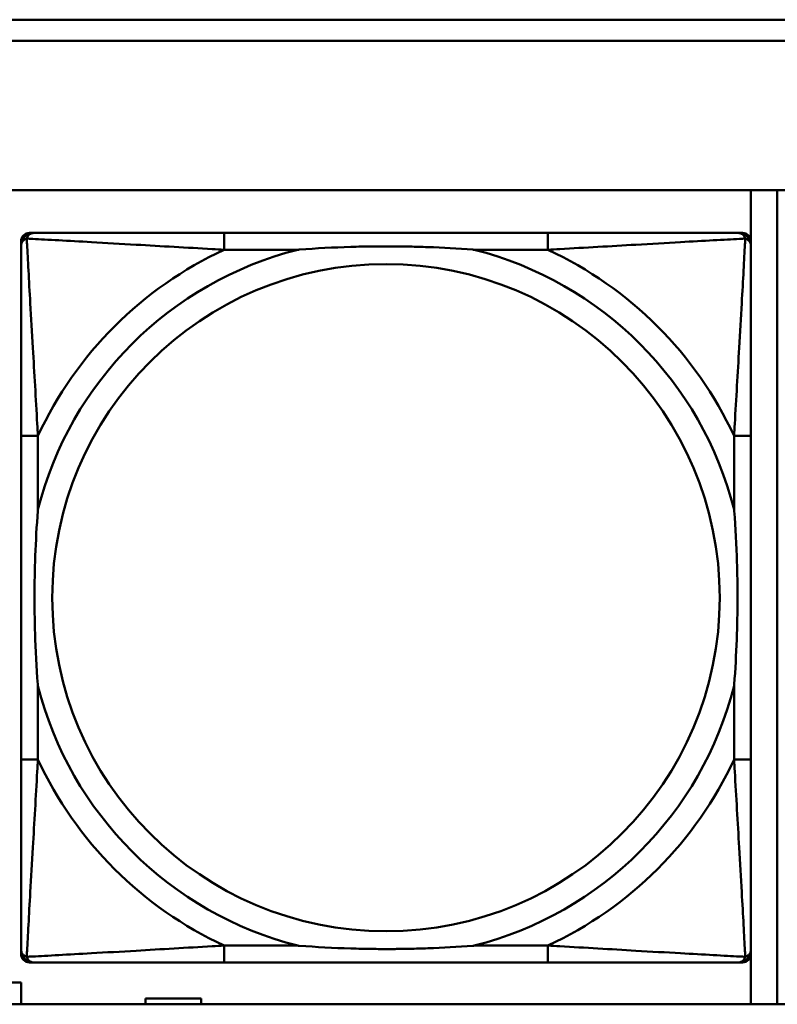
# Model space of a CAD drawing. Header units: inches. Extents: x 7.4 to 53, y 27.5 to 52.4.
# Tile 56 of 128: x 35.743 to 36.455, y 30.172 to 31.096. Entities that reach past the tile are written whole.
import ezdxf

# ---------------------------------------------------------------- set-up
doc = ezdxf.new("R2010")
doc.units = ezdxf.units.IN
doc.header["$MEASUREMENT"] = 0
doc.layers.add('Visible Edges(ANSI)', color=7, linetype='Continuous', lineweight=50)
doc.layers.add('Visible Tangent Edges(ANSI)', color=7, linetype='Continuous', lineweight=50)

msp = doc.modelspace()

# ---------------------------------------------------------------- linework, layer by layer
at = {"layer": 'Visible Edges(ANSI)'}
for p, q in [((34.00182, 31.09622), (42.14884, 31.09622)), ((42.14884, 31.07622), (34.00182, 31.07622)), ((25.05481, 30.93622), (42.14884, 30.93622)), ((36.42968, 30.93622), (36.42968, 30.88958)), ((36.45457, 30.17158), (36.45457, 30.93622)), ((35.75266, 30.89595), (35.75661, 30.89595)), ((36.23927, 30.89595), (35.93535, 30.89595)), ((36.41802, 30.89595), (36.42195, 30.89595)), ((35.74479, 30.21878), (35.74479, 30.88807)), ((36.42983, 30.88807), (36.42983, 30.88414)), ((35.7448, 30.70539), (35.7448, 30.40147)), ((36.42983, 30.40147), (36.42983, 30.70539)), ((36.42983, 30.22273), (36.42983, 30.21878)), ((36.42195, 30.21091), (35.75266, 30.21091)), ((35.93535, 30.21092), (36.23927, 30.21092)), ((36.42968, 30.21728), (36.42968, 30.17158)), ((35.72268, 30.19205), (35.74468, 30.19205)), ((35.74468, 30.19205), (35.74468, 30.17158)), ((42.14884, 30.17158), (25.05481, 30.17158)), ((35.86168, 30.17158), (35.86168, 30.17705)), ((35.86168, 30.17705), (35.91368, 30.17705)), ((35.91368, 30.17705), (35.91368, 30.17158))]:
    msp.add_line(p, q, dxfattribs=at)
for centre, radius, start, end in [((35.75266, 30.88807), 0.00787, 90, 180), ((35.75661, 30.88414), 0.01181, 90.00001, 180), ((36.41802, 30.88414), 0.01181, 0, 89.99999), ((36.42195, 30.88807), 0.00787, 0, 90), ((35.75266, 30.21878), 0.00787, 180, 270), ((35.75661, 30.22273), 0.01181, 180, 269.99999), ((36.41802, 30.22273), 0.01181, 270.00001, 360), ((36.42195, 30.21878), 0.00787, 270, 0)]:
    msp.add_arc(centre, radius, start, end, dxfattribs=at)
for points, knots in [([(35.93535, 30.89595), (35.93177, 30.89595), (35.92819, 30.89595), (35.92459, 30.89595), (35.89139, 30.89595), (35.85768, 30.89595), (35.82681, 30.89595), (35.79987, 30.89595), (35.77432, 30.89595), (35.76089, 30.89595), (35.75927, 30.89595), (35.75784, 30.89595), (35.75661, 30.89595)], [0, 0, 0, 0, 0.0272471, 0.0272471, 0.0272471, 0.2790553, 0.2790553, 0.2790553, 0.4988354, 0.4988354, 0.4988354, 0.5252205, 0.5252205, 0.5252205, 0.5252205]), ([(36.41802, 30.89595), (36.40313, 30.89595), (36.36153, 30.89595), (36.32088, 30.89595), (36.29435, 30.89595), (36.2665, 30.89595), (36.23927, 30.89595)], [-0.5252205, -0.5252205, -0.5252205, -0.5252205, -0.20743, -0.20743, -0.20743, 0, 0, 0, 0]), ([(35.7448, 30.88414), (35.7448, 30.86925), (35.7448, 30.82765), (35.7448, 30.787), (35.7448, 30.76047), (35.7448, 30.73262), (35.7448, 30.70539)], [-0.5252205, -0.5252205, -0.5252205, -0.5252205, -0.20743, -0.20743, -0.20743, 0, 0, 0, 0]), ([(36.00457, 30.8802), (36.005, 30.88023), (36.00544, 30.88027), (36.02194, 30.88151), (36.038, 30.88237), (36.06096, 30.88308), (36.06766, 30.88322), (36.07683, 30.88333), (36.07931, 30.88335), (36.08338, 30.88337), (36.08499, 30.88338), (36.08812, 30.88338), (36.08964, 30.88338), (36.09321, 30.88336), (36.09526, 30.88335), (36.10144, 30.88329), (36.10557, 30.88323), (36.1153, 30.88303), (36.1209, 30.88287), (36.14066, 30.88215), (36.15471, 30.88136), (36.16919, 30.88027), (36.16962, 30.88023), (36.17006, 30.8802)], [-0.416114, -0.416114, -0.416114, -0.416114, -0.4127691, -0.4127691, -0.2896446, -0.2896446, -0.2388934, -0.2388934, -0.2201881, -0.2201881, -0.2080204, -0.2080204, -0.196499, -0.196499, -0.1809939, -0.1809939, -0.149741, -0.149741, -0.1073162, -0.1073162, 0, 0, 0.0033356, 0.0033356, 0.0033356, 0.0033356]), ([(36.42983, 30.70539), (36.42983, 30.70897), (36.42983, 30.71256), (36.42983, 30.71615), (36.42983, 30.74936), (36.42983, 30.78306), (36.42983, 30.81393), (36.42983, 30.84087), (36.42983, 30.86642), (36.42983, 30.87986), (36.42983, 30.88147), (36.42983, 30.8829), (36.42983, 30.88414)], [0, 0, 0, 0, 0.0272471, 0.0272471, 0.0272471, 0.2790553, 0.2790553, 0.2790553, 0.4988354, 0.4988354, 0.4988354, 0.5252205, 0.5252205, 0.5252205, 0.5252205]), ([(35.76055, 30.47068), (35.76051, 30.47112), (35.76048, 30.47156), (35.75923, 30.48806), (35.75837, 30.50412), (35.75767, 30.52708), (35.75753, 30.53378), (35.75742, 30.54295), (35.75739, 30.54542), (35.75737, 30.5495), (35.75737, 30.55111), (35.75737, 30.55424), (35.75737, 30.55576), (35.75738, 30.55933), (35.75739, 30.56138), (35.75745, 30.56756), (35.75751, 30.57169), (35.75772, 30.58142), (35.75788, 30.58702), (35.7586, 30.60678), (35.75939, 30.62083), (35.76048, 30.63531), (35.76051, 30.63574), (35.76055, 30.63618)], [-0.416114, -0.416114, -0.416114, -0.416114, -0.4127691, -0.4127691, -0.2896446, -0.2896446, -0.2388934, -0.2388934, -0.2201881, -0.2201881, -0.2080204, -0.2080204, -0.196499, -0.196499, -0.1809939, -0.1809939, -0.149741, -0.149741, -0.1073162, -0.1073162, 0, 0, 0.0033356, 0.0033356, 0.0033356, 0.0033356]), ([(36.41408, 30.63618), (36.41411, 30.63574), (36.41415, 30.63531), (36.41539, 30.6188), (36.41625, 30.60274), (36.41696, 30.57978), (36.4171, 30.57309), (36.41721, 30.56391), (36.41723, 30.56144), (36.41725, 30.55736), (36.41726, 30.55575), (36.41726, 30.55262), (36.41726, 30.5511), (36.41724, 30.54753), (36.41723, 30.54548), (36.41717, 30.5393), (36.41711, 30.53518), (36.41691, 30.52544), (36.41675, 30.51984), (36.41603, 30.50008), (36.41524, 30.48604), (36.41415, 30.47156), (36.41411, 30.47112), (36.41408, 30.47068)], [-0.416114, -0.416114, -0.416114, -0.416114, -0.4127691, -0.4127691, -0.2896446, -0.2896446, -0.2388934, -0.2388934, -0.2201881, -0.2201881, -0.2080204, -0.2080204, -0.196499, -0.196499, -0.1809939, -0.1809939, -0.149741, -0.149741, -0.1073162, -0.1073162, 0, 0, 0.0033356, 0.0033356, 0.0033356, 0.0033356]), ([(35.7448, 30.40147), (35.7448, 30.37425), (35.7448, 30.34639), (35.7448, 30.31986), (35.7448, 30.27922), (35.7448, 30.23761), (35.7448, 30.22273)], [3.9382945, 3.9382945, 3.9382945, 3.9382945, 4.1457245, 4.1457245, 4.1457245, 4.463515, 4.463515, 4.463515, 4.463515]), ([(36.42983, 30.22273), (36.42983, 30.23761), (36.42983, 30.27922), (36.42983, 30.31986), (36.42983, 30.34639), (36.42983, 30.37425), (36.42983, 30.40147)], [-0.5252205, -0.5252205, -0.5252205, -0.5252205, -0.20743, -0.20743, -0.20743, 0, 0, 0, 0]), ([(36.17006, 30.22666), (36.16962, 30.22663), (36.16919, 30.2266), (36.15471, 30.22551), (36.14066, 30.22472), (36.1209, 30.224), (36.1153, 30.22384), (36.10557, 30.22363), (36.10144, 30.22357), (36.09526, 30.22351), (36.09321, 30.2235), (36.08964, 30.22349), (36.08812, 30.22349), (36.08499, 30.22349), (36.08338, 30.22349), (36.07931, 30.22351), (36.07683, 30.22353), (36.06766, 30.22364), (36.06096, 30.22379), (36.038, 30.22449), (36.02194, 30.22535), (36.00544, 30.2266), (36.005, 30.22663), (36.00457, 30.22666)], [-0.4149464, -0.4149464, -0.4149464, -0.4149464, -0.41162, -0.41162, -0.3046026, -0.3046026, -0.2622958, -0.2622958, -0.23113, -0.23113, -0.215668, -0.215668, -0.2041787, -0.2041787, -0.1920448, -0.1920448, -0.1733916, -0.1733916, -0.1227817, -0.1227817, 0, 0, 0.0033356, 0.0033356, 0.0033356, 0.0033356]), ([(35.75661, 30.21092), (35.7715, 30.21092), (35.8131, 30.21092), (35.85374, 30.21092), (35.88027, 30.21092), (35.90813, 30.21092), (35.93535, 30.21092)], [-0.5252205, -0.5252205, -0.5252205, -0.5252205, -0.20743, -0.20743, -0.20743, 0, 0, 0, 0]), ([(36.23927, 30.21092), (36.2665, 30.21092), (36.29435, 30.21092), (36.32088, 30.21092), (36.36153, 30.21092), (36.40313, 30.21092), (36.41802, 30.21092)], [3.9382945, 3.9382945, 3.9382945, 3.9382945, 4.1457245, 4.1457245, 4.1457245, 4.463515, 4.463515, 4.463515, 4.463515])]:
    msp.add_open_spline(points, degree=3, knots=knots, dxfattribs=at)
at = {"layer": 'Visible Tangent Edges(ANSI)'}
for p, q in [((35.93535, 30.89595), (35.93535, 30.8802)), ((36.23927, 30.89595), (36.23927, 30.8802)), ((35.93535, 30.8802), (36.00457, 30.8802)), ((36.17006, 30.8802), (36.23927, 30.8802)), ((35.76055, 30.70539), (35.7448, 30.70539)), ((35.76055, 30.63618), (35.76055, 30.70539)), ((36.42983, 30.70539), (36.41408, 30.70539)), ((36.41408, 30.70539), (36.41408, 30.63618)), ((35.76055, 30.40147), (35.76055, 30.47068)), ((36.41408, 30.47068), (36.41408, 30.40147)), ((35.76055, 30.40147), (35.7448, 30.40147)), ((36.42983, 30.40147), (36.41408, 30.40147)), ((35.93535, 30.22666), (35.93535, 30.21092)), ((36.00457, 30.22666), (35.93535, 30.22666)), ((36.23927, 30.22666), (36.17006, 30.22666)), ((36.23927, 30.22666), (36.23927, 30.21092))]:
    msp.add_line(p, q, dxfattribs=at)
msp.add_circle((36.08731, 30.55343), 0.31328, dxfattribs=at)
for radius, start, end in [(0.33708, 104.21029, 165.78971), (0.36037, 114.94069, 155.05931), (0.33708, 14.21029, 75.78971), (0.36037, 24.94069, 65.05931), (0.33708, 194.21029, 255.78971), (0.33708, 284.21029, 345.78971), (0.36037, 204.94069, 245.05931), (0.36037, 294.94069, 335.05931)]:
    msp.add_arc((36.08731, 30.55343), radius, start, end, dxfattribs=at)
for points, knots in [([(35.75008, 30.89066), (35.75026, 30.89125), (35.75047, 30.89179), (35.75101, 30.89284), (35.75134, 30.89333), (35.75195, 30.89404), (35.7522, 30.89429), (35.75261, 30.89463), (35.75275, 30.89473), (35.75312, 30.89499), (35.75336, 30.89514), (35.75402, 30.89547), (35.75445, 30.89563), (35.75544, 30.89588), (35.756, 30.89595), (35.75661, 30.89595)], [-0.00012419, -0.00012419, -0.00012419, -0.00012419, 0.00449537, 0.00449537, 0.00977487, 0.00977487, 0.01307456, 0.01307456, 0.0147244, 0.0147244, 0.01736415, 0.01736415, 0.02158775, 0.02158775, 0.02627331, 0.02627331, 0.02627331, 0.02627331]), ([(36.41802, 30.89595), (36.41863, 30.89595), (36.41919, 30.89588), (36.42017, 30.89563), (36.42061, 30.89547), (36.42127, 30.89514), (36.42151, 30.89499), (36.42188, 30.89473), (36.42202, 30.89463), (36.42242, 30.89429), (36.42268, 30.89404), (36.42329, 30.89333), (36.42362, 30.89284), (36.42415, 30.89179), (36.42437, 30.89125), (36.42454, 30.89066)], [-0.02627331, -0.02627331, -0.02627331, -0.02627331, -0.02158775, -0.02158775, -0.01736415, -0.01736415, -0.0147244, -0.0147244, -0.01307456, -0.01307456, -0.00977487, -0.00977487, -0.00449537, -0.00449537, 0.00012419, 0.00012419, 0.00012419, 0.00012419]), ([(35.7448, 30.88414), (35.7448, 30.88475), (35.74487, 30.88531), (35.74511, 30.88629), (35.74528, 30.88673), (35.74561, 30.88738), (35.74575, 30.88763), (35.74601, 30.888), (35.74612, 30.88814), (35.74645, 30.88854), (35.7467, 30.88879), (35.74741, 30.88941), (35.74791, 30.88974), (35.74896, 30.89027), (35.74949, 30.89049), (35.75008, 30.89066)], [-0.02627331, -0.02627331, -0.02627331, -0.02627331, -0.02158775, -0.02158775, -0.01736415, -0.01736415, -0.0147244, -0.0147244, -0.01307456, -0.01307456, -0.00977487, -0.00977487, -0.00449537, -0.00449537, 0.00012419, 0.00012419, 0.00012419, 0.00012419]), ([(35.76055, 30.70539), (35.76034, 30.70914), (35.76013, 30.71292), (35.75861, 30.74027), (35.75718, 30.76445), (35.75497, 30.80229), (35.75416, 30.81635), (35.75216, 30.85158), (35.75108, 30.8717), (35.75026, 30.88713), (35.75017, 30.88897), (35.75008, 30.89066)], [0, 0, 0, 0, 0.0278591, 0.0278591, 0.201273, 0.201273, 0.3066357, 0.3066357, 0.475216, 0.475216, 0.5007189, 0.5007189, 0.5007189, 0.5007189]), ([(35.75008, 30.89066), (35.75178, 30.89058), (35.75361, 30.89048), (35.76904, 30.88967), (35.78916, 30.88858), (35.8244, 30.88659), (35.83845, 30.88577), (35.87629, 30.88357), (35.90047, 30.88213), (35.92783, 30.88061), (35.9316, 30.8804), (35.93535, 30.8802)], [-0.5007189, -0.5007189, -0.5007189, -0.5007189, -0.475216, -0.475216, -0.3066357, -0.3066357, -0.201273, -0.201273, -0.0278591, -0.0278591, 0, 0, 0, 0]), ([(36.23927, 30.8802), (36.24302, 30.8804), (36.2468, 30.88061), (36.27415, 30.88213), (36.29833, 30.88357), (36.33617, 30.88577), (36.35023, 30.88659), (36.38546, 30.88858), (36.40558, 30.88967), (36.42101, 30.89048), (36.42285, 30.89058), (36.42454, 30.89066)], [0, 0, 0, 0, 0.0278591, 0.0278591, 0.201273, 0.201273, 0.3066357, 0.3066357, 0.475216, 0.475216, 0.5007189, 0.5007189, 0.5007189, 0.5007189]), ([(36.42454, 30.89066), (36.42446, 30.88897), (36.42436, 30.88713), (36.42355, 30.8717), (36.42246, 30.85158), (36.42047, 30.81635), (36.41965, 30.80229), (36.41745, 30.76445), (36.41601, 30.74027), (36.41449, 30.71292), (36.41428, 30.70914), (36.41408, 30.70539)], [-0.5007189, -0.5007189, -0.5007189, -0.5007189, -0.475216, -0.475216, -0.3066357, -0.3066357, -0.201273, -0.201273, -0.0278591, -0.0278591, 0, 0, 0, 0]), ([(36.42454, 30.89066), (36.42513, 30.89049), (36.42567, 30.89027), (36.42672, 30.88974), (36.42721, 30.88941), (36.42792, 30.88879), (36.42817, 30.88854), (36.42851, 30.88814), (36.42861, 30.888), (36.42887, 30.88763), (36.42902, 30.88738), (36.42935, 30.88673), (36.42951, 30.88629), (36.42976, 30.88531), (36.42983, 30.88475), (36.42983, 30.88414)], [-0.00012419, -0.00012419, -0.00012419, -0.00012419, 0.00449537, 0.00449537, 0.00977487, 0.00977487, 0.01307456, 0.01307456, 0.0147244, 0.0147244, 0.01736415, 0.01736415, 0.02158775, 0.02158775, 0.02627331, 0.02627331, 0.02627331, 0.02627331]), ([(35.75008, 30.2162), (35.75017, 30.2179), (35.75026, 30.21973), (35.75108, 30.23516), (35.75216, 30.25528), (35.75416, 30.29052), (35.75497, 30.30457), (35.75718, 30.34241), (35.75861, 30.36659), (35.76013, 30.39395), (35.76034, 30.39772), (35.76055, 30.40147)], [-4.4390134, -4.4390134, -4.4390134, -4.4390134, -4.4135105, -4.4135105, -4.2449302, -4.2449302, -4.1395675, -4.1395675, -3.9661536, -3.9661536, -3.9382945, -3.9382945, -3.9382945, -3.9382945]), ([(36.41408, 30.40147), (36.41428, 30.39772), (36.41449, 30.39395), (36.41601, 30.36659), (36.41745, 30.34241), (36.41965, 30.30457), (36.42047, 30.29052), (36.42246, 30.25528), (36.42355, 30.23516), (36.42436, 30.21973), (36.42446, 30.2179), (36.42454, 30.2162)], [0, 0, 0, 0, 0.0278591, 0.0278591, 0.201273, 0.201273, 0.3066357, 0.3066357, 0.475216, 0.475216, 0.5007189, 0.5007189, 0.5007189, 0.5007189]), ([(35.93535, 30.22666), (35.9316, 30.22646), (35.92783, 30.22625), (35.90047, 30.22473), (35.87629, 30.2233), (35.83845, 30.22109), (35.8244, 30.22028), (35.78916, 30.21828), (35.76904, 30.2172), (35.75361, 30.21638), (35.75178, 30.21629), (35.75008, 30.2162)], [0, 0, 0, 0, 0.0278591, 0.0278591, 0.201273, 0.201273, 0.3066357, 0.3066357, 0.475216, 0.475216, 0.5007189, 0.5007189, 0.5007189, 0.5007189]), ([(36.42454, 30.2162), (36.42285, 30.21629), (36.42101, 30.21638), (36.40558, 30.2172), (36.38546, 30.21828), (36.35023, 30.22028), (36.33617, 30.22109), (36.29833, 30.2233), (36.27415, 30.22473), (36.2468, 30.22625), (36.24302, 30.22646), (36.23927, 30.22666)], [-4.4390134, -4.4390134, -4.4390134, -4.4390134, -4.4135105, -4.4135105, -4.2449302, -4.2449302, -4.1395675, -4.1395675, -3.9661536, -3.9661536, -3.9382945, -3.9382945, -3.9382945, -3.9382945]), ([(35.75008, 30.2162), (35.74949, 30.21638), (35.74896, 30.21659), (35.74791, 30.21713), (35.74741, 30.21746), (35.7467, 30.21807), (35.74645, 30.21832), (35.74612, 30.21873), (35.74601, 30.21886), (35.74575, 30.21924), (35.74561, 30.21948), (35.74528, 30.22014), (35.74511, 30.22057), (35.74487, 30.22156), (35.7448, 30.22212), (35.7448, 30.22273)], [-0.00012419, -0.00012419, -0.00012419, -0.00012419, 0.00449537, 0.00449537, 0.00977487, 0.00977487, 0.01307456, 0.01307456, 0.0147244, 0.0147244, 0.01736415, 0.01736415, 0.02158775, 0.02158775, 0.02627331, 0.02627331, 0.02627331, 0.02627331]), ([(36.42983, 30.22273), (36.42983, 30.22212), (36.42976, 30.22156), (36.42951, 30.22057), (36.42935, 30.22014), (36.42902, 30.21948), (36.42887, 30.21924), (36.42861, 30.21886), (36.42851, 30.21873), (36.42817, 30.21832), (36.42792, 30.21807), (36.42721, 30.21746), (36.42672, 30.21713), (36.42567, 30.21659), (36.42513, 30.21638), (36.42454, 30.2162)], [-0.02627331, -0.02627331, -0.02627331, -0.02627331, -0.02158775, -0.02158775, -0.01736415, -0.01736415, -0.0147244, -0.0147244, -0.01307456, -0.01307456, -0.00977487, -0.00977487, -0.00449537, -0.00449537, 0.00012419, 0.00012419, 0.00012419, 0.00012419]), ([(35.75661, 30.21092), (35.756, 30.21092), (35.75544, 30.21099), (35.75445, 30.21123), (35.75402, 30.21139), (35.75336, 30.21173), (35.75312, 30.21187), (35.75275, 30.21213), (35.75261, 30.21224), (35.7522, 30.21257), (35.75195, 30.21282), (35.75134, 30.21353), (35.75101, 30.21403), (35.75047, 30.21508), (35.75026, 30.21561), (35.75008, 30.2162)], [-0.02627331, -0.02627331, -0.02627331, -0.02627331, -0.02158775, -0.02158775, -0.01736415, -0.01736415, -0.0147244, -0.0147244, -0.01307456, -0.01307456, -0.00977487, -0.00977487, -0.00449537, -0.00449537, 0.00012419, 0.00012419, 0.00012419, 0.00012419]), ([(36.42454, 30.2162), (36.42437, 30.21561), (36.42415, 30.21508), (36.42362, 30.21403), (36.42329, 30.21353), (36.42268, 30.21282), (36.42242, 30.21257), (36.42202, 30.21224), (36.42188, 30.21213), (36.42151, 30.21187), (36.42127, 30.21173), (36.42061, 30.21139), (36.42017, 30.21123), (36.41919, 30.21099), (36.41863, 30.21092), (36.41802, 30.21092)], [-0.00012419, -0.00012419, -0.00012419, -0.00012419, 0.00449537, 0.00449537, 0.00977487, 0.00977487, 0.01307456, 0.01307456, 0.0147244, 0.0147244, 0.01736415, 0.01736415, 0.02158775, 0.02158775, 0.02627331, 0.02627331, 0.02627331, 0.02627331])]:
    msp.add_open_spline(points, degree=3, knots=knots, dxfattribs=at)

doc.saveas('drawing.dxf')
